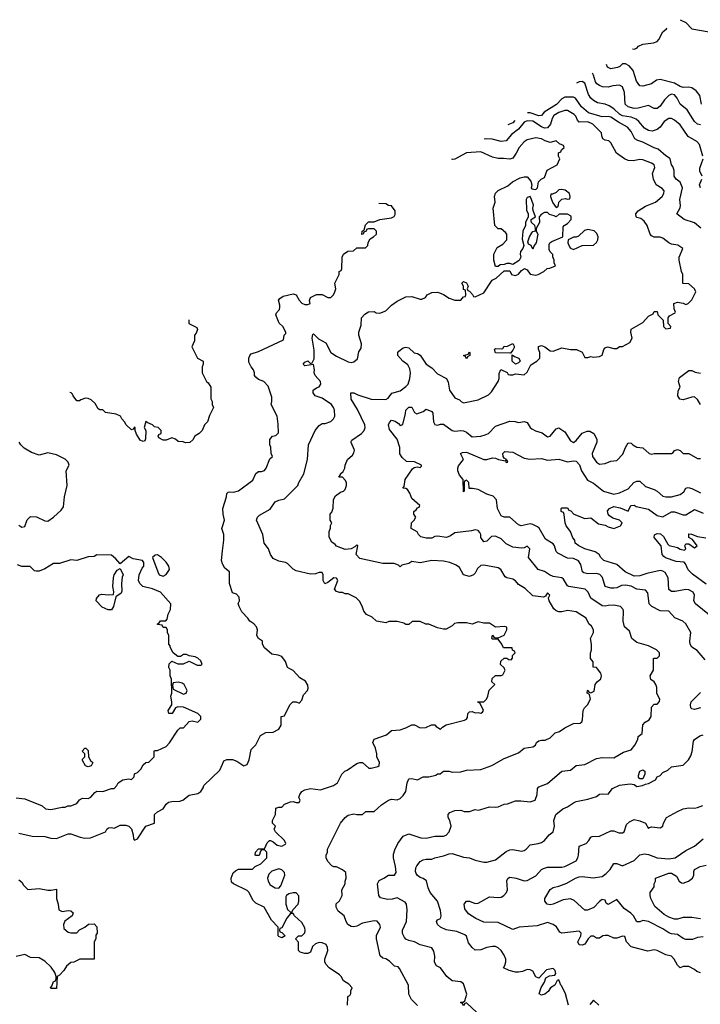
# Model space of a CAD drawing. Header units: inches. Extents: x 2380053 to 2584298, y 380219 to 546618.
# Tile 26 of 256: x 2398595 to 2403309, y 467677 to 474494. Entities that reach past the tile are written whole.
import ezdxf

# ---------------------------------------------------------------- set-up
doc = ezdxf.new("R2010")
doc.units = ezdxf.units.IN
doc.header["$MEASUREMENT"] = 0
for name, color, linetype in [('C3496', 7, 'Continuous'), ('C3497', 7, 'Continuous'), ('C4406', 7, 'Continuous'), ('C4407', 7, 'Continuous')]:
    doc.layers.add(name, color=color, linetype=linetype)

msp = doc.modelspace()

# ---------------------------------------------------------------- linework, layer by layer
at = {"layer": 'C3496', "color": 2}
for points, elevation in [([(2398570, 469106.8), (2398630, 469098.8), (2398750, 469051.3), (2398774, 469030), (2398810, 469026), (2398890, 469042), (2398910, 469042), (2398928.9, 469051.1), (2398950, 469051.3), (2398992.1, 469067.9), (2399010, 469092), (2399030, 469104.7), (2399070, 469102.8), (2399088, 469110), (2399116.4, 469143.6), (2399130, 469152), (2399170, 469151.3), (2399230, 469171.3), (2399250, 469172), (2399268.9, 469191.1), (2399278, 469210), (2399309.3, 469230.7), (2399350, 469238), (2399370, 469234), (2399388, 469252), (2399390, 469272), (2399410, 469282), (2399434.6, 469305.4), (2399450, 469334), (2399468, 469352), (2399490, 469354), (2399526, 469390), (2399526, 469430), (2399530, 469434), (2399550, 469434), (2399610, 469462), (2399633.6, 469486.4), (2399690, 469574), (2399706, 469590), (2399730, 469592), (2399770, 469636), (2399790, 469638.8), (2399830, 469631.3), (2399848.7, 469650), (2399848.7, 469670), (2399828.7, 469690), (2399730, 469734), (2399690, 469735.3), (2399674, 469730), (2399652, 469690), (2399628.7, 469690), (2399624, 469710), (2399648.7, 469750), (2399649, 469770), (2399642, 469810), (2399648, 469830), (2399647.3, 469927.3), (2399638, 469950), (2399638, 469990), (2399632.4, 470000)], 118), ([(2398590, 468861), (2398682, 468842), (2398770, 468838), (2398810, 468826.8), (2398850, 468824.7), (2398930, 468858), (2398950, 468858), (2399014, 468834), (2399047.1, 468827.1), (2399086, 468830), (2399188.7, 468871.3), (2399198, 468890), (2399210, 468898), (2399230, 468901), (2399250, 468896), (2399290, 468916), (2399330, 468916), (2399352, 468910), (2399370, 468892), (2399382, 468850), (2399383.6, 468823.6), (2399390, 468814), (2399410, 468822), (2399469, 468910), (2399528, 468932), (2399528.7, 468990), (2399548.7, 469010), (2399589.1, 469030.9), (2399610, 469062), (2399624.7, 469075.3), (2399650, 469082), (2399703.6, 469083.6), (2399726, 469090), (2399770, 469126), (2399830, 469136), (2399848.7, 469150), (2399865.2, 469174.8), (2399870, 469191.3), (2399982, 469298), (2400000, 469339.1)], 114), ([(2398590, 468538), (2398610, 468522), (2398620.7, 468500.7), (2398650.8, 468470.8), (2398730, 468479.5), (2398790, 468466.8), (2398814, 468466), (2398850, 468474), (2398850.8, 468410), (2398862.8, 468370), (2398866, 468330), (2398890, 468318.8), (2398930, 468326), (2398950, 468324.7), (2398964.7, 468310), (2398958, 468290), (2398908.3, 468251.7), (2398898.8, 468230), (2398902, 468202), (2398930, 468176), (2398950, 468171), (2398990, 468172), (2399010, 468192), (2399046, 468210), (2399072.7, 468232.7), (2399110, 468234), (2399130, 468214), (2399132, 468170), (2399123.6, 468156.4), (2399122, 468130), (2399112, 468110), (2399111.3, 467988.7), (2399011.6, 467988.4), (2398970, 467968), (2398950, 467966), (2398919.6, 467940.4), (2398902, 467910), (2398870, 467878), (2398854, 467870), (2398850, 467786), (2398810, 467786), (2398808, 467790), (2398818, 467802), (2398830, 467834), (2398842, 467838), (2398847.3, 467852.7), (2398848, 467870), (2398838, 467898), (2398812.9, 467932.9), (2398770, 467975.3), (2398730, 467998), (2398670, 468002), (2398630, 468022), (2398570, 468008.7)], 110)]:
    msp.add_lwpolyline(points, dxfattribs=dict(at, elevation=elevation))
at = {"layer": 'C3496', "color": 2, "elevation": 118}
for points in [[(2399692, 469908), (2399658, 469902), (2399654, 469886), (2399658, 469858), (2399730, 469824.7), (2399748.4, 469831.6), (2399755.3, 469850), (2399735.3, 469890), (2399720.2, 469900.2)], [(2399070, 469322), (2399050, 469328), (2399030, 469366), (2399030, 469374), (2399046, 469390), (2399046, 469410), (2399029, 469430), (2399046, 469450), (2399054, 469450), (2399070, 469434), (2399072, 469390), (2399085.4, 469365.4), (2399102, 469350), (2399090, 469328.7)]]:
    msp.add_lwpolyline(points, close=True, dxfattribs=at)
at = {"layer": 'C3497', "color": 2}
for points, elevation in [([(2399767.3, 472416.1), (2399766, 472390), (2399822, 472362), (2399826, 472350), (2399816.4, 472323.6), (2399806, 472310), (2399806, 472270), (2399788, 472230), (2399826, 472150), (2399866, 472130), (2399866, 472110), (2399858, 472090), (2399858, 472050), (2399888, 471990), (2399900.4, 471980.4), (2399918, 471950), (2399918, 471870), (2399928, 471850), (2399928.9, 471828.9), (2399938, 471810), (2399910, 471754), (2399895.3, 471710), (2399875.3, 471690), (2399858, 471650), (2399838, 471630), (2399809.3, 471610.7), (2399794.6, 471585.4), (2399774, 471566), (2399744.7, 471564.7), (2399728.4, 471571.6), (2399692.7, 471572.7), (2399674, 471590), (2399650, 471598), (2399610, 471582), (2399590, 471582), (2399558, 471598), (2399554, 471610), (2399558, 471622), (2399574, 471630), (2399574, 471650), (2399554, 471670), (2399530, 471674), (2399514, 471690), (2399482, 471702), (2399470, 471712), (2399458, 471670), (2399468, 471650), (2399467.3, 471592.7), (2399462, 471578), (2399450, 471574), (2399430, 471582), (2399403.6, 471623.6), (2399394, 471650), (2399394, 471670), (2399390, 471672), (2399382, 471658), (2399370, 471654), (2399332, 471690), (2399322, 471710), (2399302, 471730), (2399294, 471750), (2399263.6, 471763.6), (2399190, 471774), (2399172, 471792), (2399150, 471792), (2399139.6, 471799.6), (2399116.9, 471836.9), (2399090, 471862), (2399070, 471872), (2399050, 471874), (2399018, 471862), (2399010, 471854), (2398990, 471854), (2398964.7, 471890), (2398962, 471902), (2398951.6, 471911.6), (2398941.6, 471911.8)], 118), ([(2398590, 470993.2), (2398610, 470979.3), (2398630, 470985.2), (2398648, 471032), (2398670, 471053.2), (2398712.1, 471052.1), (2398770, 471024), (2398790, 471022), (2398830.5, 471049.5), (2398882.8, 471097.2), (2398898.8, 471121.2), (2398906, 471190), (2398924.9, 471270), (2398918, 471370), (2398938, 471410), (2398932, 471430), (2398910, 471451.3), (2398850, 471480.7), (2398790, 471496), (2398730, 471478), (2398676.9, 471496.9), (2398626.4, 471526.4), (2398602, 471550), (2398591.3, 471570)], 114), ([(2400000, 470956.3), (2399995.3, 470970), (2400000, 470985.7)], 114), ([(2400000, 470726.5), (2399992.3, 470750), (2400000, 470815.7)], 114), ([(2399632.4, 470000), (2399628, 470008), (2399630, 470034), (2399650, 470052), (2399690, 470034), (2399730, 470034), (2399770, 470052), (2399825.4, 470025.4), (2399850, 470024.7), (2399858, 470030), (2399850, 470055.3), (2399830, 470074), (2399810, 470082), (2399768.4, 470088.4), (2399750, 470098), (2399730, 470098), (2399710, 470086), (2399690, 470086), (2399658, 470110), (2399638, 470150), (2399638, 470158), (2399628, 470170), (2399628, 470230), (2399618, 470250), (2399618, 470270), (2399610, 470286), (2399590, 470286), (2399582, 470302), (2399550, 470306), (2399549, 470310), (2399562, 470318), (2399570, 470332), (2399607.3, 470332.7), (2399616.4, 470343.6), (2399623.1, 470376.9), (2399639, 470410), (2399642, 470450), (2399569.3, 470529.3), (2399514, 470554), (2399448, 470570), (2399428, 470590), (2399418, 470610), (2399422, 470650), (2399444, 470696), (2399455.3, 470710), (2399454.6, 470734.6), (2399446, 470750), (2399380.4, 470760.4), (2399350, 470778), (2399290, 470726), (2399260.4, 470760.4), (2399230, 470786), (2399130, 470788), (2399110, 470778), (2399070, 470775.3), (2398990, 470749.2), (2398950, 470754), (2398870, 470728.7), (2398830, 470728.7), (2398770, 470692.3), (2398730, 470675.3), (2398710, 470675.3), (2398698, 470678), (2398667.3, 470707.3), (2398610, 470708), (2398580.2, 470720.2)], 118)]:
    msp.add_lwpolyline(points, dxfattribs=dict(at, elevation=elevation))
at = {"layer": 'C3497', "color": 2, "elevation": 118}
for points in [[(2399550, 470788), (2399532.7, 470787.3), (2399514, 470770), (2399551.3, 470670), (2399562, 470650), (2399590, 470642), (2399610, 470652), (2399632.9, 470687.1), (2399628.7, 470710), (2399610, 470738), (2399578, 470770)], [(2399230, 470408), (2399208.4, 470408.4), (2399167.3, 470427.3), (2399126, 470470), (2399127.3, 470487.3), (2399148.9, 470511.1), (2399164, 470516), (2399210, 470511), (2399246, 470514), (2399248, 470532), (2399241.2, 470570), (2399244, 470630), (2399249.3, 470650.7), (2399270, 470682), (2399290, 470694), (2399311.3, 470651.3), (2399305.4, 470634.6), (2399301, 470590), (2399303.6, 470536.4), (2399296.9, 470523.1), (2399262, 470498), (2399246, 470430)]]:
    msp.add_lwpolyline(points, close=True, dxfattribs=at)
at = {"layer": 'C4406', "color": 2}
for points, elevation in [([(2400000, 469339.1), (2400010, 469362), (2400030, 469372), (2400070, 469372), (2400099.8, 469359.8), (2400146.8, 469326.8), (2400170, 469338), (2400185.2, 469370), (2400198, 469442), (2400230, 469474), (2400263.1, 469536.9), (2400300.4, 469559.6), (2400350, 469562), (2400390, 469582), (2400406, 469610), (2400406, 469670), (2400430, 469674), (2400466, 469750), (2400486, 469770), (2400510, 469772), (2400530, 469762), (2400550, 469782), (2400560.4, 469819.6), (2400588, 469850), (2400594, 469866), (2400590, 469886), (2400574.6, 469914.6), (2400536.4, 469936.4), (2400488.9, 469988.9), (2400466.2, 470000)], 114), ([(2400866, 467670), (2400867.3, 467727.3), (2400870, 467734), (2400882, 467738), (2400888, 467752), (2400888.9, 467771.1), (2400898, 467790), (2400875.5, 467815.5), (2400839, 467839), (2400822, 467870), (2400810, 467882), (2400738, 467930), (2400714.6, 467954.6), (2400708, 467970), (2400708, 467990), (2400728.7, 468050), (2400728, 468070), (2400718, 468090), (2400690, 468102), (2400670, 468104), (2400644.9, 468095.1), (2400624, 468076), (2400610, 468038), (2400590, 468028.7), (2400570, 468028.7), (2400538, 468038), (2400526, 468050), (2400527.3, 468107.3), (2400506, 468130), (2400526, 468150), (2400548.7, 468151.3), (2400569, 468171), (2400572.7, 468187.3), (2400570, 468206), (2400550, 468244), (2400498, 468290), (2400490, 468306), (2400470, 468306), (2400446.4, 468273.6), (2400410, 468206), (2400398, 468202), (2400394, 468190), (2400398, 468178), (2400410, 468174), (2400434, 468150), (2400410, 468138), (2400390, 468146), (2400386, 468150), (2400386, 468210), (2400340.2, 468260.2), (2400288.4, 468348.4), (2400230, 468378), (2400210, 468398), (2400184, 468450), (2400170, 468464), (2400075.3, 468510), (2400062.7, 468522.7), (2400059, 468550), (2400074, 468586), (2400090, 468602), (2400110, 468612), (2400207.3, 468612.7), (2400226, 468630), (2400266, 468650), (2400306, 468690), (2400306, 468730), (2400290, 468746), (2400270, 468746), (2400262, 468738), (2400252.7, 468707.3), (2400230, 468706), (2400226, 468710), (2400228, 468730), (2400250, 468754), (2400290, 468754), (2400310, 468794), (2400326, 468810), (2400331.6, 468811.6), (2400350, 468802), (2400378, 468778), (2400410, 468772), (2400435.3, 468784.7), (2400438, 468790), (2400428.7, 468810), (2400368, 468870), (2400358, 468890), (2400366, 468910), (2400346, 468930), (2400346, 468950), (2400368, 468990), (2400370, 469034), (2400390, 469042), (2400410, 469042), (2400430, 469062), (2400470, 469078), (2400490, 469082), (2400510, 469074), (2400530, 469074), (2400538, 469090), (2400528, 469108), (2400535.3, 469130), (2400548.7, 469150), (2400570, 469161), (2400610, 469170.8), (2400678, 469162), (2400768.9, 469191.1), (2400795.3, 469210), (2400826, 469270), (2400846, 469290), (2400863.1, 469296.9), (2400930, 469344.7), (2400950, 469351), (2400970, 469351), (2401012.7, 469312.7), (2401030, 469312), (2401076.4, 469323.6), (2401086, 469330), (2401088, 469350), (2401069, 469390), (2401069, 469410), (2401059, 469450), (2401042, 469490), (2401050, 469512), (2401136.4, 469543.6), (2401170, 469572), (2401230, 469578), (2401270, 469591.3), (2401310, 469612), (2401330, 469612), (2401370, 469592), (2401407.3, 469592.7), (2401448.4, 469611.6), (2401470, 469612), (2401479.6, 469599.6), (2401510, 469582), (2401524, 469596), (2401550, 469611.3), (2401676.4, 469643.6), (2401688.7, 469651.3), (2401696.4, 469663.6), (2401698, 469690), (2401710, 469702), (2401730, 469704.7), (2401750, 469696), (2401770, 469698), (2401790, 469692), (2401800.4, 469699.6), (2401808, 469710), (2401796.4, 469736.4), (2401782, 469762), (2401770, 469766), (2401768.4, 469771.6), (2401810, 469772), (2401828, 469790), (2401838, 469810), (2401847.3, 469852.7), (2401886, 469890), (2401866, 469910), (2401867.3, 469932.7), (2401890, 469954), (2401930, 469954), (2401942, 469958), (2401958, 469990), (2401953, 470000)], 110), ([(2401350, 467668), (2401308, 467710), (2401290, 467746), (2401288.7, 467810), (2401225.6, 467925.6), (2401215.5, 467935.5), (2401190, 467941.2), (2401156.6, 467976.6), (2401131.9, 467991.9), (2401110, 467997.2), (2401092.5, 468012.5), (2401066, 468130), (2401066.6, 468153.4), (2401093.2, 468210), (2401089, 468230), (2401070, 468253.2), (2401050, 468254), (2400970, 468239), (2400930, 468219), (2400910, 468214), (2400890, 468215.3), (2400868.7, 468230), (2400855.3, 468250), (2400842, 468290), (2400802, 468322), (2400788, 468350), (2400787.3, 468372.7), (2400810, 468394), (2400828, 468430), (2400826, 468470), (2400848.4, 468511.6), (2400848.7, 468530), (2400855.3, 468550), (2400854, 468590), (2400830, 468608), (2400790, 468628), (2400770, 468628), (2400756.4, 468636.4), (2400730, 468666), (2400718, 468690), (2400718, 468710), (2400728, 468730), (2400728, 468750), (2400818, 468930), (2400849.3, 468970.7), (2400870, 468986), (2400910, 468996), (2400930, 468991.3), (2400968.4, 468991.6), (2400992, 469012), (2401050, 469012), (2401101.2, 469058.8), (2401149.3, 469090.7), (2401170, 469098), (2401210, 469092), (2401230, 469102), (2401250, 469122), (2401269.1, 469150.9), (2401279, 469210), (2401290, 469238), (2401310, 469241), (2401350, 469232), (2401390, 469251.3), (2401430, 469251), (2401477.2, 469262.8), (2401490, 469272), (2401507.3, 469272.7), (2401530, 469292), (2401570, 469292), (2401590, 469284.7), (2401650, 469286), (2401690, 469298), (2401790, 469302), (2401866, 469330), (2401950, 469378), (2402050, 469418), (2402090, 469451.3), (2402150, 469458.8), (2402168.7, 469470), (2402175.3, 469490), (2402190, 469501), (2402210, 469506.8), (2402233.6, 469506.4), (2402270, 469522), (2402304.7, 469555.3), (2402333.6, 469566.4), (2402370, 469591.3), (2402430, 469622), (2402476.4, 469623.6), (2402488.4, 469631.6), (2402493.6, 469646.4), (2402498, 469710), (2402508, 469730), (2402528, 469750), (2402548, 469790), (2402542, 469822), (2402526, 469830), (2402528, 469850), (2402531.6, 469851.6), (2402538, 469838), (2402550, 469834), (2402574.6, 469845.4), (2402582, 469890), (2402595.3, 469910), (2402619, 469930), (2402624, 469950), (2402619, 469970), (2402596.1, 470000)], 106), ([(2401760.4, 467620.4), (2401690, 467686), (2401678, 467682), (2401670, 467666), (2401662, 467682), (2401648.4, 467688.4), (2401652.7, 467692.7), (2401667.3, 467692.7), (2401678, 467702), (2401693.2, 467746.8), (2401670, 467819), (2401650, 467832.3), (2401590, 467839.3), (2401552.7, 467870), (2401510, 467928.7), (2401483.1, 467943.1), (2401469.2, 467969.2), (2401469.4, 468010), (2401463.7, 468043.7), (2401450, 468068.7), (2401370, 468088), (2401329.1, 468109.1), (2401290, 468119), (2401270, 468129), (2401260.1, 468140.1), (2401246.8, 468166.8), (2401246, 468190), (2401274, 468250), (2401279, 468330), (2401275.3, 468370), (2401264.7, 468384.7), (2401210, 468414), (2401175.3, 468404.7), (2401142, 468402), (2401094, 468414), (2401082, 468430), (2401073.2, 468510), (2401085.2, 468534.8), (2401118, 468550), (2401148.4, 468571.6), (2401190, 468572), (2401202, 468590), (2401199, 468630), (2401184, 468690), (2401184.7, 468715.3), (2401193.6, 468746.4), (2401215.3, 468790), (2401250, 468842), (2401290, 468856), (2401374, 468830), (2401410, 468826), (2401470, 468840.7), (2401530, 468840.7), (2401550, 468846.8), (2401569, 468870), (2401584, 468910), (2401575.3, 468950), (2401562, 468970), (2401562, 468990), (2401574.6, 469005.4), (2401610, 469018), (2401650, 469022), (2401672.7, 469012.7), (2401710, 469012), (2401750, 469024.7), (2401770, 469021), (2401790, 469024.7), (2401850, 469044.7), (2401890, 469041), (2401910, 469044.7), (2401950, 469062), (2401974.6, 469065.4), (2402030, 469084.7), (2402065.4, 469085.4), (2402130, 469078), (2402166, 469090), (2402179, 469130), (2402182, 469170), (2402190, 469182), (2402250, 469206), (2402349.3, 469290.7), (2402410, 469298), (2402449.3, 469330.7), (2402510, 469338), (2402590, 469378), (2402630, 469384.7), (2402710, 469382.8), (2402778, 469422), (2402830, 469438), (2402855.3, 469470), (2402875.3, 469510), (2402878, 469530), (2402907.3, 469552.7), (2402910, 469612), (2402928, 469630), (2402954.6, 469645.4), (2402968, 469670), (2402970, 469734), (2402990, 469754), (2403010, 469754), (2403027.3, 469772.7), (2403028, 469790), (2403008.9, 469828.9), (2403008.7, 469870), (2403002, 469890), (2402989.1, 469909.1), (2402966.3, 469926.3), (2402961.2, 469950), (2402984, 469990), (2402984.3, 470000)], 102), ([(2403310, 469729), (2403270, 469718), (2403250, 469722.7), (2403243.7, 469730), (2403240.7, 469750), (2403245.1, 469770), (2403310, 469836)], 98), ([(2402395.3, 467670), (2402376, 467750), (2402350, 467802), (2402342, 467810), (2402330, 467846), (2402318, 467842), (2402301, 467810), (2402271.3, 467790), (2402254.6, 467765.4), (2402232.5, 467747.5), (2402210, 467739.3), (2402194, 467750), (2402207.8, 467792.2), (2402229.2, 467830), (2402239, 467861), (2402265.2, 467874.8), (2402302, 467878), (2402308, 467890), (2402304, 467910), (2402290, 467924), (2402243.8, 467916.2), (2402190, 467858), (2402170, 467866), (2402150, 467906), (2402130, 467915.3), (2402110, 467918), (2402076.9, 467903.1), (2402050, 467899), (2402030, 467899), (2401986, 467910), (2401946, 467930), (2401955.3, 467944.7), (2401962, 467970), (2401961.2, 467990), (2401950, 468018), (2401929, 468050), (2401910, 468069), (2401890, 468077.2), (2401870, 468077.2), (2401830, 468069.3), (2401790, 468054.5), (2401750, 468052.7), (2401729.4, 468069.4), (2401703.2, 468103.2), (2401688.9, 468148.9), (2401678, 468158), (2401622, 468182), (2401550, 468193.2), (2401508.7, 468210), (2401488.7, 468230), (2401482, 468250), (2401490, 468262), (2401508.7, 468271.3), (2401514, 468290), (2401510, 468326), (2401489, 468390), (2401439, 468450), (2401423.2, 468483.2), (2401412.7, 468532.7), (2401390, 468549), (2401370, 468554), (2401350, 468569), (2401341.5, 468581.5), (2401336.5, 468596.5), (2401338.6, 468621.4), (2401344.8, 468635.2), (2401370, 468664.7), (2401390, 468676), (2401410, 468682.8), (2401450, 468681), (2401469.4, 468690.6), (2401530, 468704), (2401570, 468719.1), (2401590, 468720.5), (2401670, 468696.3), (2401710, 468690.8), (2401750, 468674.8), (2401810, 468661), (2401830, 468661), (2401890, 468678), (2401964.4, 468735.6), (2401990, 468746), (2402010, 468748.2), (2402070, 468738), (2402090, 468740.7), (2402104, 468750), (2402130, 468782), (2402186, 468790), (2402210, 468798), (2402230, 468811.3), (2402262, 468850), (2402289.1, 468870.9), (2402299, 468910), (2402294, 468950), (2402308.7, 468990), (2402358, 469030), (2402390, 469044.7), (2402430, 469071.3), (2402450, 469082), (2402530, 469098), (2402590, 469116), (2402610, 469130.8), (2402630, 469134.8), (2402670, 469131.3), (2402702, 469170), (2402750, 469194.8), (2402823.5, 469203.5), (2402850, 469198), (2402870, 469186), (2402908.4, 469191.6), (2402930, 469202), (2402950, 469204.7), (2402998, 469230), (2403010, 469252), (2403030, 469262), (2403050, 469282), (2403083.1, 469296.9), (2403110, 469322), (2403190, 469332), (2403228, 469370), (2403243.1, 469396.9), (2403252.9, 469427.1), (2403262, 469498), (2403268.7, 469511.3), (2403304.7, 469535.3), (2403330, 469542)], 98), ([(2403310, 467895.3), (2403284.7, 467904.7), (2403270, 467918), (2403230, 467938), (2403190, 467938), (2403169.3, 467929.3), (2403150, 467948), (2403128.7, 467990), (2403109.1, 468009.1), (2403070, 468019.3), (2403010, 468049.2), (2402990, 468053.2), (2402945.6, 468045.6), (2402830, 468074), (2402799, 468110), (2402787.3, 468147.3), (2402770, 468148), (2402730, 468135.3), (2402710, 468135.3), (2402670, 468154), (2402650, 468154), (2402634, 468150), (2402610, 468135.3), (2402590, 468135.3), (2402570, 468148.7), (2402550, 468148.7), (2402531.3, 468130), (2402510, 468094), (2402490, 468086), (2402470, 468089.3), (2402462, 468110), (2402480.9, 468150), (2402483.7, 468170), (2402470, 468183.7), (2402350, 468169.2), (2402337.2, 468177.2), (2402312.3, 468212.3), (2402290, 468229), (2402250, 468244), (2402178.8, 468221.2), (2402054, 468210), (2402010, 468194), (2401910, 468243.7), (2401810, 468246.6), (2401755.3, 468270), (2401704.1, 468304.1), (2401678, 468338), (2401674, 468370), (2401690, 468391), (2401710, 468391), (2401750, 468374.8), (2401770, 468376), (2401850, 468420.7), (2401910, 468416.3), (2401930, 468419.1), (2401949, 468430), (2401966, 468450), (2401972.7, 468470), (2401970, 468534), (2401978, 468550), (2401990, 468558), (2402034, 468550), (2402090, 468530.8), (2402110, 468534), (2402170, 468566), (2402209.2, 468610.8), (2402222, 468618), (2402250, 468626.8), (2402350, 468626), (2402370, 468631), (2402449.3, 468670.7), (2402461.2, 468690), (2402466, 468710), (2402470, 468772), (2402518, 468790), (2402538, 468810), (2402550, 468834), (2402560.4, 468839.6), (2402610, 468841), (2402690, 468878.8), (2402710, 468878.8), (2402744.9, 468864.9), (2402770, 468863), (2402781.2, 468870), (2402799, 468921), (2402819, 468941), (2402850, 468956), (2402890, 468946.8), (2402930.5, 468930.5), (2402950, 468894), (2402958, 468902), (2402970, 468904.7), (2403030, 468898), (2403048.9, 468911.1), (2403054, 468930), (2403075.3, 468970), (2403150, 469010.8), (2403190, 469030.8), (2403230, 469037.3), (2403270, 469034), (2403290, 469039.1), (2403325.6, 469054.4)], 94), ([(2403330, 468144), (2403290, 468139), (2403255.5, 468124.5), (2403210, 468126), (2403190, 468133.2), (2403150, 468159.3), (2403110, 468164.5), (2403091.5, 468171.5), (2403050, 468199.5), (2402950, 468249.3), (2402910, 468256), (2402890, 468249), (2402870, 468248.7), (2402846, 468290), (2402827.9, 468307.9), (2402780.7, 468340.7), (2402730, 468402), (2402670, 468369), (2402658, 468378), (2402650, 468398), (2402630, 468402), (2402610, 468388.7), (2402572.2, 468347.8), (2402528.9, 468328.9), (2402510, 468328.7), (2402436.6, 468396.6), (2402410, 468406), (2402359.3, 468400.7), (2402290, 468369.3), (2402270, 468366), (2402248.7, 468370), (2402233.2, 468390), (2402233.2, 468410), (2402238.6, 468421.4), (2402270, 468471.3), (2402290, 468486), (2402330, 468494), (2402385.1, 468514.9), (2402444, 468550), (2402470, 468559.3), (2402490, 468561.6), (2402567.2, 468552.8), (2402630, 468561), (2402658, 468582), (2402684, 468610), (2402710, 468651.3), (2402730, 468651), (2402770, 468636), (2402850, 468672), (2402890, 468710.8), (2402921.5, 468718.5), (2402950, 468713.4), (2403010, 468690.5), (2403090, 468683), (2403135.3, 468690), (2403210, 468741), (2403270, 468771), (2403330, 468822)], 90), ([(2403310.5, 468269.5), (2403250, 468277.6), (2403190, 468278.4), (2403150, 468266.6), (2403130, 468266.6), (2403090, 468279.3), (2403058, 468298), (2402994.2, 468354.2), (2402967, 468410), (2402960.9, 468430), (2402961.2, 468450), (2402988.7, 468490), (2402988.9, 468511.1), (2402998, 468530), (2402998, 468550), (2403090, 468584.7), (2403110, 468584.7), (2403143.6, 468563.6), (2403162, 468530), (2403178, 468518), (2403190, 468516), (2403228, 468530), (2403254, 468550), (2403264, 468570), (2403264, 468596), (2403269.2, 468610.8), (2403308, 468630), (2403350, 468641)], 86), ([(2402606, 467670), (2402570, 467706), (2402543.6, 467676.4)], 98)]:
    msp.add_lwpolyline(points, dxfattribs=dict(at, elevation=elevation))
for points, elevation in [([(2402890, 469238), (2402882, 469250), (2402881.2, 469261.2), (2402889.3, 469290), (2402910, 469301), (2402924.7, 469290), (2402924.7, 469270), (2402910, 469238)], 98), ([(2400390, 468614), (2400341, 468599), (2400321, 468579), (2400311.3, 468550), (2400316, 468530), (2400330, 468504.7), (2400363.5, 468483.5), (2400390, 468482), (2400403.1, 468496.9), (2400432.3, 468570), (2400428.7, 468590), (2400410, 468608.7)], 110), ([(2400490, 468449.2), (2400458.8, 468441.2), (2400442, 468430), (2400438, 468422), (2400438, 468370), (2400450, 468334), (2400470, 468314), (2400482, 468318), (2400486, 468330), (2400524, 468370), (2400529.1, 468390.9), (2400529, 468429), (2400509, 468449)], 110)]:
    msp.add_lwpolyline(points, close=True, dxfattribs=dict(at, elevation=elevation))
at = {"layer": 'C4407', "color": 2}
for points, elevation in [([(2403168.8, 474493.9), (2403210, 474474.8), (2403251.3, 474430), (2403370, 474410.4)], 90), ([(2402840.3, 474293.3), (2402850, 474290.7), (2402870, 474296), (2402881.2, 474310), (2402910, 474325.5), (2402986, 474334), (2403010, 474342.8), (2403022.5, 474357.5), (2403049, 474410), (2403075.3, 474430), (2403076.3, 474437.5)], 90), ([(2403318, 473910), (2403306.6, 473970), (2403280.5, 474000.5), (2403250, 474021.6), (2403230, 474027.6), (2403190, 474025.6), (2403170, 474031.3), (2403130, 474054), (2403030, 474079.3), (2403004.9, 474075.1), (2402970, 474049.2), (2402910, 474034), (2402890, 474035.3), (2402867.2, 474067.2), (2402843.2, 474143.2), (2402815.5, 474175.5), (2402790, 474188.7), (2402770, 474188.7), (2402751.3, 474170), (2402736.7, 474163.3), (2402690, 474153.2), (2402666, 474166), (2402659.8, 474183)], 90), ([(2403327.3, 473550), (2403302.7, 473630), (2403284, 473650), (2403224.7, 473684.7), (2403170, 473765.2), (2403130, 473797.2), (2403110, 473809.2), (2403090, 473809.3), (2403058.8, 473790), (2403030.5, 473749.5), (2403010, 473733.2), (2402976.8, 473723.2), (2402950, 473726), (2402922.7, 473742.7), (2402882.7, 473790), (2402864.4, 473804.4), (2402830, 473819.6), (2402770, 473828.4), (2402750, 473839.7), (2402710, 473876.9), (2402678.6, 473898.6), (2402650, 473909.6), (2402598, 473918), (2402570, 473934.5), (2402551.2, 473951.2), (2402535.4, 473975.4), (2402510, 474054), (2402490, 474066), (2402470, 474063.7), (2402450.7, 474055.3)], 98), ([(2403310, 473766), (2403289.5, 473769.5), (2403270, 473789), (2403219, 473870), (2403169.2, 473910), (2403149, 473950), (2403130, 473972.7), (2403110, 473979.3), (2403090, 473969.2), (2403060.9, 473939.1), (2403030, 473895.3), (2403010, 473879), (2402990, 473879), (2402950, 473899), (2402878.8, 473881.2), (2402850, 473879.6), (2402810, 473889.6), (2402789.2, 473910), (2402783.6, 473990), (2402769.6, 474029.6), (2402750, 474040.7), (2402704.4, 474035.6), (2402670, 474026), (2402630.6, 474029.4), (2402610, 474037.6), (2402592.3, 474050), (2402583.5, 474063.5), (2402569.6, 474110), (2402561.5, 474123)], 94), ([(2403312.7, 473050), (2403270, 473086.6), (2403198, 473110), (2403146, 473150), (2403169.3, 473190.7), (2403172.9, 473207.1), (2403166.6, 473250), (2403186.6, 473330), (2403169.5, 473369.5), (2403142, 473390), (2403128.7, 473410), (2403129.2, 473450), (2403118.6, 473478.6), (2403109.2, 473490), (2403101.2, 473530), (2403096.2, 473536.2), (2403070, 473552.3), (2403017.2, 473597.2), (2402990, 473606), (2402910, 473647), (2402876.6, 473656.6), (2402855.3, 473670), (2402830, 473719), (2402805.2, 473750), (2402743.5, 473783.5), (2402690, 473819.5), (2402670, 473823.7), (2402630, 473820.7), (2402534, 473850), (2402487, 473890), (2402444, 473950), (2402430, 473957), (2402370, 473958.4), (2402350, 473946.6), (2402313.8, 473906.2), (2402227.2, 473852.8), (2402208.5, 473831.5), (2402190, 473828), (2402130, 473849.7), (2402111.6, 473848.2)], 102), ([(2402596.1, 470000), (2402590, 470008), (2402568, 470010), (2402567.3, 470047.3), (2402548, 470070), (2402548.4, 470108.4), (2402555.3, 470130), (2402555.3, 470170), (2402548, 470210), (2402568.7, 470250), (2402568.7, 470270), (2402554.6, 470294.6), (2402538, 470310), (2402518, 470350), (2402450, 470395.3), (2402390, 470404), (2402350, 470394), (2402330, 470394), (2402310, 470402), (2402295.5, 470415.5), (2402262, 470470), (2402258, 470490), (2402266, 470510), (2402250, 470526), (2402238, 470502), (2402223.6, 470496.4), (2402150, 470504), (2402095.3, 470555.3), (2402050, 470584), (2402029.5, 470609.5), (2402010, 470621.2), (2401970, 470629.2), (2401956.5, 470636.5), (2401926.6, 470686.6), (2401910, 470699.3), (2401810, 470718), (2401790, 470716), (2401765.5, 470694.5), (2401750, 470662), (2401738, 470650), (2401710, 470639), (2401669.5, 470649.5), (2401640.4, 470700.4), (2401618, 470718), (2401574.6, 470734.6), (2401530, 470744), (2401450.7, 470749.3), (2401370, 470733.2), (2401310, 470742), (2401290, 470728), (2401242, 470718), (2401230, 470706), (2401218, 470718), (2401188.4, 470728.4), (2401110, 470728), (2400950, 470764), (2400926, 470790), (2400938, 470850), (2400930, 470858), (2400916.9, 470843.1), (2400890.7, 470829.3), (2400850, 470825.2), (2400789.1, 470849.1), (2400780.4, 470860.4), (2400756.4, 470876.4), (2400738, 470910), (2400738, 470950), (2400747.3, 470972.7), (2400748.4, 470991.6), (2400758, 471010), (2400746, 471030), (2400746, 471070), (2400756.4, 471083.6), (2400767.3, 471112.7), (2400768.7, 471171.3), (2400783.1, 471196.9), (2400818, 471222), (2400838, 471230), (2400850, 471242), (2400858, 471270), (2400858, 471290), (2400850, 471306), (2400830, 471326), (2400810, 471326), (2400806, 471330), (2400818, 471342), (2400818, 471350), (2400835.3, 471364.7), (2400848, 471390), (2400848.7, 471410), (2400866, 471450), (2400900.4, 471479.6), (2400910, 471494), (2400914.6, 471514.6), (2400890, 471566), (2400890, 471574), (2400896.4, 471583.6), (2400962, 471630), (2400982, 471650), (2400989, 471670), (2400986, 471690), (2400934.2, 471794.2), (2400890, 471866), (2400888, 471910), (2400910, 471911.3), (2400936, 471896), (2401030, 471865.5), (2401130, 471864.9), (2401146.3, 471873.7), (2401172.7, 471907.3), (2401230, 471924.9), (2401270, 471954.8), (2401285.2, 471970), (2401298, 472010), (2401300.9, 472050), (2401296.6, 472076.6), (2401283.7, 472103.7), (2401248.7, 472130), (2401215.3, 472170), (2401215.3, 472190), (2401222, 472198), (2401250, 472221), (2401270, 472226), (2401290, 472222), (2401326.4, 472186.4), (2401350, 472182), (2401370, 472172), (2401411, 472110), (2401450, 472082.8), (2401490, 472042.8), (2401551.3, 472010), (2401563.5, 471983.5), (2401571.3, 471930), (2401610, 471876), (2401642, 471862), (2401652, 471850), (2401670, 471841), (2401770, 471862), (2401843.1, 471896.9), (2401862, 471918), (2401909, 471990), (2401915.3, 472010), (2401916.4, 472043.6), (2401927.3, 472072.7), (2401971.6, 472051.6), (2401978, 472038), (2401990, 472034), (2402010, 472034), (2402030, 472042), (2402090, 472034), (2402110, 472054), (2402135.3, 472104.7), (2402178, 472130), (2402198, 472150), (2402198, 472190), (2402187.3, 472212.7), (2402188.4, 472231.6), (2402210, 472238), (2402232, 472230), (2402270, 472202), (2402290, 472198), (2402350, 472221), (2402410, 472210.7), (2402451.1, 472211.1), (2402491.1, 472191.1), (2402510, 472154), (2402530, 472154), (2402550, 472162), (2402570, 472158), (2402610, 472162), (2402628.4, 472171.6), (2402642, 472210), (2402650, 472222), (2402666, 472230), (2402710, 472218), (2402730, 472218), (2402750, 472231.3), (2402770, 472232), (2402820.4, 472259.6), (2402838, 472290), (2402828.7, 472330), (2402829.1, 472350.9), (2402910, 472398), (2402950, 472442), (2402982, 472458), (2402990, 472474), (2403010, 472474), (2403014, 472450), (2403052.7, 472412.7), (2403054, 472370), (2403070, 472354), (2403102, 472358), (2403106, 472370), (2403086, 472390), (2403086, 472430), (2403096.4, 472443.6), (2403135.3, 472464.7), (2403138, 472470), (2403127.3, 472492.7), (2403126, 472530), (2403150, 472538), (2403191.1, 472531.1), (2403210, 472522), (2403226, 472530), (2403250, 472554), (2403278, 472610), (2403268, 472630), (2403230, 472666), (2403188.4, 472668.4), (2403188, 472730), (2403178, 472750), (2403162, 472830), (2403162, 472850), (2403188, 472910), (2403152.5, 472932.5), (2403110, 472939), (2403090, 472949), (2403050, 472982), (2403030, 472988.7), (2402990, 472988), (2402970, 472998), (2402962, 473010), (2402942, 473070), (2402919.5, 473099.5), (2402897.2, 473117.2), (2402870, 473124), (2402864, 473130), (2402862, 473150), (2402878, 473170), (2402930, 473202.8), (2402999, 473230), (2403044, 473270), (2403057.2, 473290), (2403059, 473310), (2403045.6, 473325.6), (2403004, 473350), (2402985.2, 473390), (2402979, 473430), (2402993.2, 473470), (2402988.7, 473490), (2402970, 473501.2), (2402910, 473522.7), (2402890, 473525.2), (2402844, 473516), (2402810, 473519.5), (2402784, 473530), (2402729.6, 473569.6), (2402690, 473641.2), (2402674.5, 473654.5), (2402650, 473659.3), (2402634, 473670), (2402626, 473690), (2402625.2, 473710), (2402565.2, 473770), (2402530, 473787), (2402470, 473783.7), (2402457.6, 473797.6), (2402446, 473826), (2402436.6, 473836.6), (2402390, 473865.1), (2402370, 473865.6), (2402330, 473851.5), (2402294, 473830), (2402282.4, 473810), (2402270.4, 473770), (2402250, 473744.7), (2402230, 473743.1), (2402210, 473751.1), (2402150, 473791.1), (2402110, 473793.7), (2402090, 473783.6), (2402050, 473736.2), (2402000.5, 473699.5), (2401963.8, 473656.2), (2401929.5, 473649.5), (2401866.5, 473666.5), (2401830, 473669.6), (2401813, 473665.8)], 106), ([(2402024.8, 473795.1), (2402010, 473780.5), (2401977, 473765.9)], 102), ([(2401953, 470000), (2401950, 470006), (2401926, 470030), (2401927.3, 470052.7), (2401950, 470074), (2401970, 470074), (2401983.6, 470063.6), (2401998, 470062), (2402007.3, 470072.7), (2402008.4, 470091.6), (2402026, 470110), (2402022, 470122), (2402008.4, 470128.4), (2402006, 470146), (2401946, 470146), (2401935.3, 470170), (2401910, 470206), (2401870, 470206), (2401866, 470210), (2401870, 470232), (2401878, 470218), (2401890, 470214), (2401910, 470214), (2401950, 470232), (2401968.7, 470270), (2401968, 470288), (2401953.6, 470293.6), (2401890, 470288), (2401850, 470315.3), (2401810, 470315.3), (2401770, 470324), (2401730, 470308), (2401690, 470318), (2401630, 470318), (2401606.4, 470313.6), (2401590, 470298), (2401550, 470275.3), (2401530, 470275.3), (2401490, 470284), (2401430, 470308.7), (2401408.9, 470308.9), (2401370, 470328), (2401312.7, 470327.3), (2401290, 470306), (2401270, 470306), (2401256.4, 470316.4), (2401210, 470328), (2401152.7, 470327.3), (2401130, 470318), (2401066, 470330), (2401036.4, 470356.4), (2400996.4, 470376.4), (2400978, 470398), (2400970, 470426), (2400950, 470466), (2400926, 470490), (2400870, 470518), (2400850, 470518), (2400830, 470528), (2400810, 470528), (2400790, 470535.3), (2400775.3, 470550), (2400799, 470610), (2400790, 470628), (2400770, 470629), (2400730, 470598), (2400708, 470588), (2400698, 470610), (2400698, 470650), (2400690, 470666), (2400670, 470666), (2400643.6, 470656.4), (2400610, 470655.3), (2400510, 470679), (2400490, 470688.7), (2400450, 470728.7), (2400436.5, 470736.5), (2400390, 470744), (2400350, 470764), (2400333.2, 470790), (2400319, 470830), (2400289.3, 470869.3), (2400279, 470930), (2400235.3, 471030), (2400242, 471050), (2400256.5, 471063.5), (2400330, 471104.7), (2400364.5, 471155.5), (2400390, 471166.8), (2400430, 471176), (2400522, 471270), (2400528.7, 471290), (2400564, 471350), (2400589, 471450), (2400595.3, 471550), (2400642, 471650), (2400670, 471684.7), (2400690, 471698), (2400710, 471698), (2400750, 471712), (2400768, 471730), (2400778, 471750), (2400775.3, 471790), (2400768.7, 471810), (2400754, 471830), (2400690, 471872.7), (2400642, 471890), (2400628, 471910), (2400628.7, 471930), (2400650, 471944.7), (2400668.9, 471951.1), (2400682, 471970), (2400678, 471990), (2400642, 472030), (2400635.3, 472050), (2400638, 472070), (2400630, 472106), (2400570, 472098), (2400558, 472110), (2400570, 472122), (2400590, 472131.3), (2400610, 472114), (2400622, 472118), (2400634.6, 472145.4), (2400633.6, 472206.4), (2400621.2, 472290), (2400625.6, 472314.4), (2400630, 472318), (2400664, 472284), (2400716.5, 472256.5), (2400750.7, 472190.7), (2400790, 472164.7), (2400870, 472126), (2400890, 472121), (2400910, 472124.7), (2400934, 472146), (2400945.2, 472194.8), (2400960.4, 472219.6), (2400962, 472250), (2400944, 472310), (2400944, 472330), (2400960.4, 472379.6), (2400962, 472430), (2400984.7, 472455.3), (2401011.6, 472471.6), (2401050, 472474), (2401063.6, 472463.6), (2401090, 472462), (2401130, 472478), (2401170, 472518), (2401210, 472544.7), (2401270, 472576), (2401310, 472578), (2401370, 472558), (2401380.4, 472559.6), (2401406, 472570), (2401418, 472590), (2401450, 472606), (2401486.4, 472606.4), (2401502, 472602), (2401530.9, 472590.9), (2401570, 472566), (2401610, 472551.3), (2401650, 472552), (2401670, 472574), (2401682, 472578), (2401686, 472590), (2401682, 472622), (2401670, 472626), (2401668, 472650), (2401658, 472670), (2401670, 472682), (2401690, 472672), (2401702, 472650), (2401694, 472630), (2401698, 472618), (2401710, 472614), (2401732, 472592), (2401738, 472578), (2401750, 472574), (2401810, 472602), (2401868, 472690), (2401894.6, 472705.4), (2401950, 472754), (2401990, 472754), (2402002, 472730), (2402030, 472722), (2402050, 472731), (2402070, 472758), (2402091, 472771), (2402110, 472762), (2402130, 472731), (2402170, 472726), (2402186, 472730), (2402226, 472750), (2402248.4, 472771.6), (2402267.3, 472772.7), (2402306, 472790), (2402298, 472810), (2402298, 472830), (2402287.3, 472852.7), (2402287.3, 472867.3), (2402270, 472886), (2402263.1, 472903.1), (2402263.1, 472936.9), (2402268, 472950), (2402281.5, 472958.5), (2402358, 472990), (2402360.4, 473059.6), (2402366, 473070), (2402390, 473082), (2402415.3, 473110), (2402413.6, 473133.6), (2402390, 473148), (2402332.7, 473147.3), (2402310, 473128), (2402296.4, 473136.4), (2402264.7, 473144.7), (2402250, 473158), (2402230, 473158), (2402210, 473148), (2402192, 473130), (2402196, 473090), (2402171.6, 473048.4), (2402171.3, 473030), (2402182.8, 473010), (2402171.3, 472950), (2402158, 472930), (2402150, 472906), (2402138, 472930), (2402120.2, 472940.2), (2402115.3, 472955.3), (2402125.2, 472990), (2402141.6, 473018.4), (2402150, 473026.8), (2402168, 473032), (2402168.7, 473050), (2402162, 473070), (2402139, 473090), (2402138, 473102), (2402138, 473110), (2402144, 473116), (2402168, 473130), (2402152.1, 473172.1), (2402149, 473190), (2402154.5, 473210), (2402140.9, 473250), (2402130, 473269), (2402110, 473262), (2402104, 473250), (2402104.5, 473175.5), (2402116, 473150), (2402118, 473130), (2402098.8, 473090), (2402097.3, 473070), (2402079.1, 473030), (2402074.4, 472974.4), (2402086, 472930), (2402081, 472910), (2402064.7, 472890), (2402061, 472870), (2402066, 472850), (2402053.4, 472826.6), (2402010, 472798), (2401990, 472806), (2401970, 472806), (2401950, 472798), (2401923.6, 472796.4), (2401910, 472786), (2401890, 472786), (2401878, 472830), (2401878, 472870), (2401903.1, 472916.9), (2401940.4, 472939.6), (2401968, 472970), (2401968, 473010), (2401960.4, 473020.4), (2401930, 473046), (2401910, 473046), (2401886, 473070), (2401874, 473190), (2401888.7, 473230), (2401884, 473270), (2401890, 473292), (2401910, 473311.3), (2401977, 473343), (2402009.5, 473370.5), (2402062, 473398), (2402090, 473406.8), (2402110, 473406), (2402136.3, 473376.3), (2402142.8, 473350), (2402138, 473330), (2402142, 473322), (2402170, 473318), (2402182, 473330), (2402189.1, 473370.9), (2402208, 473390), (2402230, 473402), (2402249, 473451), (2402318, 473490), (2402335.3, 473530), (2402326, 473550), (2402328, 473572), (2402342, 473578), (2402347.3, 473592.7), (2402366, 473610), (2402362, 473622), (2402334.6, 473634.6), (2402310, 473655.3), (2402270, 473644), (2402234.8, 473654.8), (2402210, 473669.2), (2402170, 473675.3), (2402110, 473662), (2402090, 473649), (2402054.8, 473610), (2402034.8, 473570), (2402010, 473535.3), (2401990, 473528), (2401946.4, 473533.6), (2401910, 473532.7), (2401870, 473542), (2401790, 473579.3), (2401690, 473572.3), (2401610, 473529.3), (2401593.2, 473526.8), (2401587.5, 473528)], 110), ([(2403322.7, 473410), (2403305.1, 473445.1), (2403306.5, 473466.5), (2403329.6, 473530)], 98), ([(2403309.6, 473329.6), (2403302.9, 473350), (2403319.3, 473390)], 98), ([(2400000, 470985.7), (2400013.2, 471030), (2400004, 471070), (2400002, 471110), (2400028.7, 471190), (2400030, 471214), (2400038, 471222), (2400050, 471224.7), (2400076.5, 471223.5), (2400110, 471231), (2400210, 471304.7), (2400230, 471352), (2400250, 471364.7), (2400270, 471364.7), (2400290, 471372), (2400302, 471390), (2400327.3, 471452.7), (2400346, 471470), (2400338, 471490), (2400335.3, 471535.3), (2400328, 471550), (2400328.4, 471588.4), (2400346, 471610), (2400370, 471614), (2400387.3, 471632.7), (2400386, 471694), (2400379, 471750), (2400338, 471830), (2400342, 471850), (2400340.4, 471880.4), (2400316.4, 471956.4), (2400286, 471990), (2400250, 472002), (2400230, 472018), (2400222, 472030), (2400222, 472050), (2400215.3, 472070), (2400198, 472090), (2400183.1, 472123.1), (2400182, 472150), (2400188, 472170), (2400199, 472181), (2400250, 472196), (2400422, 472278), (2400426, 472310), (2400438, 472322), (2400438, 472330), (2400418, 472370), (2400392.7, 472392.7), (2400369.2, 472450), (2400374.6, 472465.4), (2400393.6, 472486.4), (2400398, 472502), (2400398, 472518), (2400388.4, 472551.6), (2400396.4, 472563.6), (2400420.4, 472579.6), (2400490, 472594.8), (2400511, 472590), (2400530, 472552), (2400550, 472531.3), (2400570, 472522.8), (2400590, 472522), (2400606, 472530), (2400602, 472550), (2400609.3, 472570.7), (2400650, 472591.3), (2400690.9, 472590.9), (2400730, 472571.3), (2400750, 472571.3), (2400768.7, 472590), (2400779, 472610), (2400784, 472630), (2400779, 472670), (2400808, 472730), (2400808.4, 472751.6), (2400822, 472758), (2400826, 472770), (2400828, 472850), (2400838, 472870), (2400868.4, 472891.6), (2400907.3, 472892.7), (2400930, 472914), (2400990, 472914), (2401006, 472930), (2401008.4, 472951.6), (2401023.1, 472976.9), (2401046, 472990), (2401066, 473010), (2401066, 473030), (2401050, 473046), (2401010, 473046), (2400998, 473042), (2400994, 473030), (2400978, 473022), (2400974, 473010), (2400966, 473006), (2400968, 473030), (2400982, 473038), (2400990, 473074), (2401010, 473094), (2401050, 473094), (2401088.9, 473111.1), (2401170, 473122), (2401188.4, 473131.6), (2401194.6, 473145.4), (2401195.3, 473170), (2401170, 473206), (2401150, 473208), (2401130, 473218), (2401083.7, 473220.2)], 114), ([(2403309.6, 471829.6), (2403290, 471864), (2403270, 471882.7), (2403250, 471880.9), (2403190, 471860.9), (2403167, 471867), (2403153.2, 471890), (2403156.5, 471923.5), (2403168.7, 471950), (2403157.2, 471990), (2403163.9, 472016.1), (2403230, 472064.7), (2403250, 472064.7), (2403274.4, 472054.4), (2403310, 472047.7)], 102), ([(2402984.3, 470000), (2402986, 470070), (2402990, 470074), (2403010, 470074), (2403026, 470090), (2403026, 470110), (2403006, 470130), (2402983.1, 470143.1), (2402950, 470158), (2402870, 470181.2), (2402834, 470210), (2402819.3, 470259.3), (2402784, 470290), (2402774, 470330), (2402778, 470398), (2402775.3, 470410), (2402755.3, 470430), (2402710, 470439.3), (2402670, 470438), (2402650, 470432.7), (2402630, 470436), (2402550, 470489), (2402531.5, 470531.5), (2402511.6, 470551.6), (2402398, 470570), (2402390, 470575.3), (2402361.2, 470621.2), (2402350, 470629), (2402290, 470638.4), (2402264, 470650), (2402230, 470673.2), (2402186.3, 470686.3), (2402119, 470770), (2402128, 470830), (2402110, 470848), (2402090, 470838), (2402070, 470835.3), (2402010, 470841.2), (2401964.8, 470864.8), (2401930, 470899), (2401890, 470917.2), (2401863.5, 470916.5), (2401830, 470884), (2401810, 470879), (2401790, 470908), (2401789, 470929), (2401783.1, 470943.1), (2401770, 470958), (2401750, 470962), (2401725.4, 470954.6), (2401610, 470942), (2401579.8, 470920.2), (2401550.7, 470909.3), (2401490, 470918), (2401470, 470915.3), (2401450, 470904), (2401410, 470904), (2401374.6, 470914.6), (2401358, 470930), (2401348.4, 470948.4), (2401306, 470970), (2401308, 471010), (2401328, 471030), (2401338, 471050), (2401326, 471070), (2401326, 471090), (2401340.4, 471099.6), (2401350, 471114), (2401362, 471118), (2401366, 471130), (2401310, 471178), (2401296.5, 471216.5), (2401280.4, 471240.4), (2401270, 471248), (2401248.7, 471250), (2401258, 471262), (2401266, 471310), (2401315.1, 471384.9), (2401326.8, 471393.2), (2401350, 471398), (2401370, 471394), (2401378, 471402), (2401378, 471410), (2401330, 471433.6), (2401275.3, 471435.3), (2401243.1, 471463.1), (2401228.4, 471488.4), (2401228.4, 471531.6), (2401209, 471590), (2401156.6, 471656.6), (2401149.6, 471690), (2401155.9, 471704.1), (2401170, 471720.7), (2401194.6, 471714.6), (2401218.5, 471698.5), (2401230, 471684.7), (2401248.4, 471691.6), (2401268.4, 471768.4), (2401268.7, 471790), (2401290, 471811.3), (2401310, 471811.3), (2401330, 471774), (2401345.4, 471765.4), (2401390, 471782), (2401410, 471798), (2401450, 471782), (2401456, 471770), (2401460.7, 471710), (2401470.7, 471690.7), (2401490, 471686), (2401510, 471693.4), (2401530, 471694), (2401590, 471650.6), (2401610, 471645.5), (2401650, 471650.6), (2401670, 471647.7), (2401690, 471639.1), (2401730, 471606.8), (2401790, 471610.6), (2401820.1, 471619.9), (2401842, 471630), (2401890, 471678.8), (2401990, 471714), (2402027.3, 471712.7), (2402050, 471704.7), (2402090, 471712), (2402110, 471704.7), (2402130.7, 471670.7), (2402141.4, 471661.4), (2402167.3, 471647.3), (2402214.4, 471634.4), (2402250, 471604.7), (2402270, 471611.3), (2402310, 471661), (2402330, 471667.3), (2402370, 471640.7), (2402410, 471578), (2402430, 471566.8), (2402450, 471580.7), (2402490, 471631), (2402524.7, 471644.7), (2402544.7, 471644.7), (2402572, 471630), (2402592, 471590), (2402591.3, 471570), (2402559.1, 471490), (2402562, 471470), (2402590, 471431), (2402610, 471416), (2402650, 471421), (2402690, 471438), (2402730, 471442), (2402773.6, 471486.4), (2402790, 471532), (2402810, 471564.7), (2402830, 471562), (2402842, 471550), (2402870, 471534.8), (2402910.7, 471530.7), (2402954, 471490), (2402970, 471486.8), (2402990, 471491.3), (2403108.9, 471491.1), (2403122, 471498), (2403130, 471512), (2403150, 471518), (2403170, 471511.3), (2403191.3, 471491.3), (2403230.7, 471490.7), (2403290, 471454.8), (2403310, 471454.8)], 102), ([(2403342, 470062), (2403286.3, 470126.3), (2403249.3, 470150), (2403239.3, 470170), (2403236, 470190), (2403244, 470250), (2403208.7, 470310), (2403188, 470330), (2403132, 470352), (2403090, 470398), (2403030, 470401.2), (2402974, 470430), (2402954, 470450), (2402946, 470526), (2402930, 470544), (2402870, 470551.8), (2402830, 470571.6), (2402790, 470579.5), (2402763.4, 470576.6), (2402730, 470561.2), (2402710, 470557.2), (2402690, 470557.2), (2402650, 470569.2), (2402631.4, 470631.4), (2402613.3, 470653.3), (2402590, 470659.5), (2402530, 470658.4), (2402503.3, 470663.3), (2402492.1, 470672.1), (2402480.9, 470720.9), (2402466.6, 470746.6), (2402430, 470762.7), (2402390, 470766), (2402321.3, 470801.3), (2402311.7, 470811.7), (2402299.3, 470850), (2402290, 470864), (2402236.6, 470896.6), (2402192.8, 470972.8), (2402182, 470982), (2402150, 470998), (2402130, 471002.7), (2402068, 470990), (2402050, 470997.2), (2401990, 471048.7), (2401950, 471048.7), (2401930, 471058), (2401905.2, 471110), (2401897.2, 471170), (2401874, 471194), (2401830, 471209.4), (2401770, 471240.9), (2401731.1, 471248.9), (2401708, 471248), (2401706, 471290), (2401690, 471306), (2401678, 471302), (2401674, 471290), (2401674, 471230), (2401670, 471226), (2401666, 471310), (2401640.9, 471340.9), (2401629.4, 471370), (2401629.3, 471390), (2401635.5, 471404.5), (2401668.7, 471450), (2401648.9, 471491.1), (2401662, 471498), (2401690, 471500.5), (2401810, 471448.2), (2401830, 471448.2), (2401870, 471460.5), (2401890, 471459.1), (2401912, 471448), (2401959.6, 471439.6), (2401962, 471430), (2401970, 471427.3), (2401975.3, 471430), (2401970, 471446), (2401962, 471442), (2401966, 471450), (2401950, 471458), (2401944, 471470), (2401942, 471490), (2401955.3, 471504.7), (2402010, 471498.8), (2402090, 471457.3), (2402129, 471451), (2402210, 471454.8), (2402250, 471444.9), (2402329.3, 471450.7), (2402390, 471433.4), (2402430, 471439.1), (2402450, 471436.3), (2402472.3, 471412.3), (2402486.8, 471370), (2402526.8, 471306.8), (2402570, 471286), (2402638, 471230), (2402710, 471208.2), (2402750, 471217.3), (2402810, 471246), (2402849, 471290), (2402870, 471298.8), (2402890, 471298.8), (2402930, 471262), (2402990, 471242), (2403010.4, 471230.4), (2403050, 471194.8), (2403070, 471190.8), (2403110, 471190.8), (2403170, 471206), (2403194.5, 471225.5), (2403210, 471251.3), (2403225.2, 471254.8), (2403250, 471248.2), (2403310, 471218)], 98), ([(2403372.7, 470370), (2403276, 470450), (2403265.2, 470470), (2403269, 470510), (2403259, 470530), (2403230, 470546), (2403210, 470549.4), (2403134, 470534), (2403110, 470535.3), (2403090, 470548.7), (2403086, 470630), (2403066.6, 470666.6), (2403050, 470676), (2403030, 470679.5), (2402939.5, 470660.5), (2402890, 470644.5), (2402850, 470642), (2402788.7, 470670), (2402730, 470722), (2402642, 470750), (2402619, 470770), (2402609, 470790), (2402582, 470810), (2402510, 470829.4), (2402468, 470850), (2402442, 470870), (2402439, 470890), (2402427, 470907), (2402409.3, 470950), (2402380.9, 470990), (2402372.3, 471010), (2402367.3, 471067.3), (2402362, 471082), (2402346, 471090), (2402346, 471110), (2402350, 471114), (2402390, 471114), (2402398, 471098), (2402412.7, 471092.7), (2402434, 471070), (2402510, 471041), (2402550, 471044.7), (2402604, 471004), (2402650, 470994.8), (2402670, 470982.8), (2402710, 470970.8), (2402755.3, 470990), (2402769, 471010), (2402748.7, 471030), (2402702.7, 471042.7), (2402679.6, 471059.6), (2402671.3, 471071.3), (2402667, 471093), (2402680.7, 471110), (2402710, 471124.6), (2402754.5, 471114.5), (2402810, 471092), (2402829, 471130), (2402850, 471131.8), (2402863.9, 471123.9), (2402950, 471104.4), (2403010, 471060.5), (2403049.2, 471050.8), (2403110, 471087.3), (2403130, 471087.7), (2403190, 471064.9), (2403210, 471066.4), (2403270, 471102.8), (2403330, 471077.3)], 94), ([(2400000, 470815.7), (2400008.9, 470891.1), (2400009, 470930), (2400000, 470956.3)], 114), ([(2403350, 470586.6), (2403254.3, 470654.3), (2403226, 470686), (2403207.2, 470727.2), (2403197, 470737), (2403141.8, 470741.8), (2403068, 470768), (2403056.2, 470776.2), (2403044, 470790), (2403038, 470850), (2402989.6, 470909.6), (2402992.1, 470927.9), (2403010, 470937.6), (2403033.5, 470933.5), (2403054.9, 470914.9), (2403083.1, 470863.1), (2403093.5, 470853.5), (2403150, 470839.6), (2403170, 470827.7), (2403198.6, 470821.4), (2403208.7, 470830), (2403201.2, 470850), (2403210, 470864.7), (2403230, 470866), (2403270, 470838), (2403288, 470850), (2403254.6, 470894.6), (2403228.9, 470908.9), (2403230, 470934), (2403248, 470932), (2403290, 470916), (2403346.4, 470906.4)], 90), ([(2400466.2, 470000), (2400450, 470008), (2400437.2, 470050), (2400410, 470084), (2400384.7, 470095.3), (2400340.4, 470100.4), (2400290, 470146), (2400278, 470170), (2400278, 470190), (2400248.9, 470208.9), (2400238, 470230), (2400242, 470270), (2400235.3, 470290), (2400218, 470310), (2400188.9, 470328.9), (2400175.3, 470350), (2400134.6, 470394.6), (2400115.3, 470430), (2400108.7, 470451.3), (2400118, 470470), (2400116.4, 470496.4), (2400096.4, 470516.4), (2400070, 470526), (2400048.7, 470590), (2400048, 470670), (2400016.5, 470696.5), (2400001.6, 470721.6), (2400000, 470726.5)], 114)]:
    msp.add_lwpolyline(points, dxfattribs=dict(at, elevation=elevation))
for points, elevation in [([(2402350, 473318.4), (2402330, 473315.1), (2402310, 473297.2), (2402286, 473286), (2402274, 473286), (2402272, 473270), (2402278, 473250), (2402287.1, 473227.1), (2402310, 473194), (2402322, 473198), (2402328, 473212), (2402328.7, 473230), (2402349.5, 473250.5), (2402375.3, 473255.3), (2402388.4, 473251.6), (2402406, 473254), (2402408, 473270), (2402402, 473290), (2402372.8, 473312.8)], 110), ([(2402530, 473042), (2402506, 473034), (2402465.4, 472994.6), (2402450, 472988.7), (2402430, 472988.7), (2402394, 472970), (2402391.3, 472950), (2402402, 472922), (2402411.1, 472911.1), (2402430, 472902), (2402490, 472931), (2402570, 472932), (2402590, 472952), (2402599, 472970), (2402602, 472990), (2402593.6, 473013.6), (2402572.9, 473032.9)], 110), ([(2401990, 472186), (2401890, 472188), (2401884, 472210), (2401890, 472218), (2401930, 472214), (2401942, 472218), (2401950, 472234), (2401970, 472232), (2402011.6, 472251.6), (2402022, 472230), (2402010, 472206), (2401994, 472186)], 106), ([(2401690, 472146), (2401682, 472162), (2401668, 472170), (2401702, 472178), (2401710, 472194), (2401714, 472190), (2401712, 472170), (2401698, 472162)], 106), ([(2402030, 472108), (2402006, 472130), (2402006, 472174), (2402022, 472162), (2402051.1, 472151.1), (2402062, 472130), (2402050, 472118)], 106)]:
    msp.add_lwpolyline(points, close=True, dxfattribs=dict(at, elevation=elevation))

doc.saveas('drawing.dxf')
